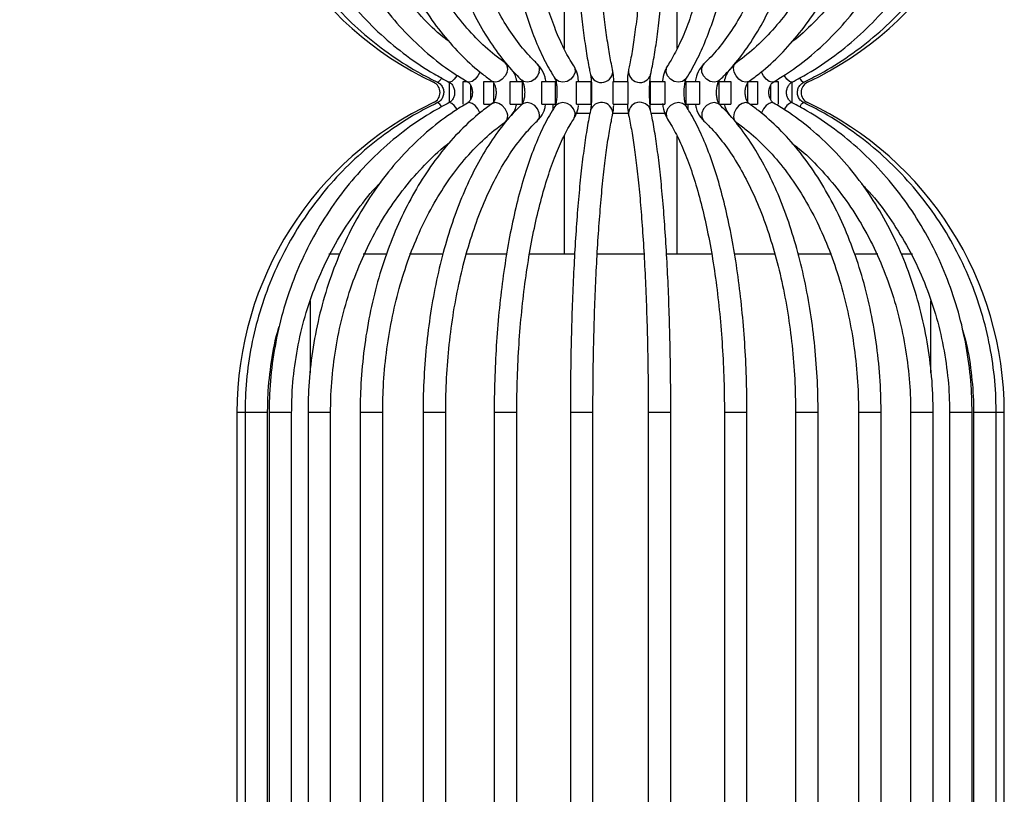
# Model space of a CAD drawing. Header units: millimetres. Extents: x 80 to 143, y 114 to 230.
# Tile 5 of 11: x 109.42 to 113.78, y 130.34 to 133.77. Entities that reach past the tile are written whole.
import ezdxf

# ---------------------------------------------------------------- set-up
doc = ezdxf.new("R2010")
doc.units = ezdxf.units.MM
doc.styles.add('SLDTEXTSTYLE0', font='TXT', dxfattribs={"width": 0.75})
doc.dimstyles.new('SLDDIMSTYLE0', dxfattribs={"dimtxt": 3.5, "dimasz": 3.302, "dimexe": 0, "dimexo": 0.0625, "dimgap": 0.875, "dimtad": 1, "dimlfac": 20, "dimrnd": 1e-09, "dimzin": 12, "dimdsep": 46, "dimtxsty": 'SLDTEXTSTYLE0', "dimsah": 1, "dimcen": 0.09, "dimadec": 0, "dimazin": 3, "dimtfac": 1, "dimtofl": 0, "dimtmove": 0, "dimatfit": 3, "dimfxl": 0, "dimfrac": 2, "dimtolj": 1, "dimtzin": 12, "dimarcsym": 0})
doc.dimstyles.new('SLDDIMSTYLE1', dxfattribs={"dimtxt": 3.5, "dimasz": 3.302, "dimexe": 0, "dimexo": 0.0625, "dimgap": 0.875, "dimtad": 1, "dimlfac": 20, "dimrnd": 1e-09, "dimzin": 12, "dimdsep": 46, "dimtxsty": 'SLDTEXTSTYLE0', "dimsah": 1, "dimcen": 0.09, "dimadec": 0, "dimazin": 3, "dimtfac": 1, "dimtmove": 0, "dimatfit": 0, "dimfxl": 0, "dimfrac": 2, "dimtolj": 1, "dimtzin": 12, "dimarcsym": 0})

# ---------------------------------------------------------------- blocks, each defined once
blk = doc.blocks.new('_D')
at = {"color": 7, "linetype": 'Continuous', "lineweight": 0}
for p, q in [((109.7068, 212.2341), (93.2519, 212.2341)), ((94.2519, 212.2341), (94.2519, 127.2341)), ((109.4175, 127.2341), (93.2519, 127.2341))]:
    blk.add_line(p, q, dxfattribs=at)
at = {"color": 7, "linetype": 'Continuous', "lineweight": 18}
for points in [[(94.2519, 212.2341), (93.7439, 208.9321), (94.7599, 208.9321)], [(94.2519, 127.2341), (94.7599, 130.5361), (93.7439, 130.5361)]]:
    blk.add_solid(points, dxfattribs=at)
at = {"color": 7, "linetype": 'Continuous', "lineweight": 18, "insert": (89.7402, 162.8031), "char_height": 3.5, "attachment_point": 1, "rotation": 90, "style": 'SLDTEXTSTYLE0'}
blk.add_mtext('1700,00', dxfattribs=at)
blk = doc.blocks.new('_D_3')
at = {"color": 7, "linetype": 'Continuous', "lineweight": 0}
for p, q in [((103.3387, 147.4762), (103.3387, 153.8262)), ((110.2468, 147.4762), (102.3387, 147.4762)), ((103.3387, 147.4762), (103.3387, 127.2341)), ((109.4175, 127.2341), (102.3387, 127.2341)), ((103.3387, 127.2341), (103.3387, 120.8841))]:
    blk.add_line(p, q, dxfattribs=at)
at = {"color": 7, "linetype": 'Continuous', "lineweight": 18}
for points in [[(103.3387, 147.4762), (103.8467, 150.7782), (102.8307, 150.7782)], [(103.3387, 127.2341), (102.8307, 123.9321), (103.8467, 123.9321)]]:
    blk.add_solid(points, dxfattribs=at)
at = {"color": 7, "linetype": 'Continuous', "lineweight": 18, "insert": (98.827, 131.2042), "char_height": 3.5, "attachment_point": 1, "rotation": 90, "style": 'SLDTEXTSTYLE0'}
blk.add_mtext('404,84', dxfattribs=at)

msp = doc.modelspace()

# ---------------------------------------------------------------- linework, layer by layer
at = {"color": 7, "linetype": 'Continuous', "lineweight": 25}
for p, q in [((111.83177, 147.10626), (111.83177, 133.6437)), ((112.33177, 133.64346), (112.33177, 147.10626)), ((111.32343, 133.40465), (111.32343, 133.49403)), ((111.38414, 133.3974), (111.38414, 133.4974)), ((111.38414, 133.4974), (111.40231, 133.4974)), ((111.40342, 133.49669), (111.40295, 133.49697)), ((111.47534, 133.3974), (111.47534, 133.4974)), ((111.47534, 133.4974), (111.51873, 133.4974)), ((111.51873, 133.49188), (111.51873, 133.4068)), ((111.59305, 133.3974), (111.59305, 133.4974)), ((111.59305, 133.4974), (111.64551, 133.4974)), ((111.64551, 133.4974), (111.64551, 133.3974)), ((111.73211, 133.3974), (111.73211, 133.4974)), ((111.73211, 133.4974), (111.79136, 133.4974)), ((111.79136, 133.4974), (111.79136, 133.3974)), ((111.79866, 133.4974), (111.79136, 133.4974)), ((111.88646, 133.3974), (111.88646, 133.4974)), ((111.88646, 133.4974), (111.94989, 133.4974)), ((111.94989, 133.4974), (111.94989, 133.3974)), ((111.95188, 133.4974), (111.94989, 133.4974)), ((112.04934, 133.3974), (112.04934, 133.4974)), ((112.04934, 133.4974), (112.11419, 133.4974)), ((112.11419, 133.4974), (112.11419, 133.3974)), ((112.21364, 133.4974), (112.21167, 133.4974)), ((112.21364, 133.3974), (112.21364, 133.4974)), ((112.21364, 133.4974), (112.27708, 133.4974)), ((112.27708, 133.4974), (112.27708, 133.3974)), ((112.37218, 133.4974), (112.36487, 133.4974)), ((112.37218, 133.3974), (112.37218, 133.4974)), ((112.37218, 133.4974), (112.43142, 133.4974)), ((112.43142, 133.4974), (112.43142, 133.3974)), ((112.51803, 133.3974), (112.51803, 133.4974)), ((112.51803, 133.4974), (112.57049, 133.4974)), ((112.57049, 133.4974), (112.57049, 133.3974)), ((112.6448, 133.4974), (112.68819, 133.4974)), ((112.6448, 133.40698), (112.6448, 133.49205)), ((112.68819, 133.4974), (112.68819, 133.3974)), ((112.76184, 133.4974), (112.7794, 133.4974)), ((112.7794, 133.4974), (112.7794, 133.3974)), ((112.84011, 133.49421), (112.84011, 133.40483)), ((111.41656, 133.48267), (111.41656, 133.4168)), ((112.74697, 133.41618), (112.74697, 133.48206)), ((112.7606, 133.40188), (112.76012, 133.40217)), ((111.47534, 133.3974), (111.50917, 133.3974)), ((111.59305, 133.3974), (111.64551, 133.3974)), ((111.73211, 133.3974), (111.79136, 133.3974)), ((111.78177, 133.39724), (111.78177, 133.37218)), ((111.88404, 133.35724), (111.94322, 133.35724)), ((111.88646, 133.3974), (111.94989, 133.3974)), ((111.89556, 133.39724), (111.94895, 133.39724)), ((111.95165, 133.3974), (111.94989, 133.3974)), ((112.04618, 133.34812), (112.0471, 133.35897)), ((112.04715, 133.35724), (112.08177, 133.35724)), ((112.04934, 133.3974), (112.11419, 133.3974)), ((112.05156, 133.39724), (112.08177, 133.39724)), ((112.08177, 133.39724), (112.11262, 133.39724)), ((112.08177, 133.35724), (112.11696, 133.35724)), ((112.21192, 133.3974), (112.21364, 133.3974)), ((112.21338, 133.39724), (112.27112, 133.39724)), ((112.21364, 133.3974), (112.27708, 133.3974)), ((112.21961, 133.35724), (112.2807, 133.35724)), ((112.37218, 133.3974), (112.43142, 133.3974)), ((112.37504, 133.39724), (112.38177, 133.39724)), ((112.38177, 133.37251), (112.38177, 133.39724)), ((112.51803, 133.3974), (112.57049, 133.3974)), ((112.65441, 133.3974), (112.68819, 133.3974)), ((111.83177, 133.2554), (111.83177, 132.73411)), ((112.33177, 132.73411), (112.33177, 133.25516)), ((110.78867, 132.73411), (110.83359, 132.73411)), ((110.94152, 132.73411), (111.04479, 132.73411)), ((111.14669, 132.73411), (111.29374, 132.73411)), ((111.39511, 132.73411), (111.57586, 132.73411)), ((111.67615, 132.73411), (111.87778, 132.73411)), ((111.97784, 132.73411), (112.08177, 132.73411)), ((112.08177, 132.73411), (112.18594, 132.73411)), ((112.28634, 132.73411), (112.48722, 132.73411)), ((112.58899, 132.73411), (112.76795, 132.73411)), ((112.87194, 132.73411), (113.0162, 132.73411)), ((113.12191, 132.73411), (113.22147, 132.73411)), ((113.32478, 132.73411), (113.37534, 132.73411)), ((110.70677, 132.52619), (110.70677, 132.20683)), ((113.45677, 132.20633), (113.45677, 132.52552)), ((110.38177, 132.03032), (110.38177, 127.23411)), ((110.41764, 132.03032), (110.38177, 132.03032)), ((110.41782, 132.03032), (110.41782, 127.23411)), ((110.47822, 132.03032), (110.41782, 132.03032)), ((110.51782, 132.03032), (110.47822, 132.03032)), ((110.51782, 127.33411), (110.51782, 132.03032)), ((110.52442, 132.03032), (110.52442, 127.23411)), ((110.59476, 132.03032), (110.52442, 132.03032)), ((110.62442, 132.03032), (110.59476, 132.03032)), ((110.62442, 127.33411), (110.62442, 132.03032)), ((110.69689, 132.03032), (110.69689, 127.23411)), ((110.77628, 132.03032), (110.69689, 132.03032)), ((110.79689, 132.03032), (110.77628, 132.03032)), ((110.79689, 127.33411), (110.79689, 132.03032)), ((110.9277, 132.03032), (110.9277, 127.23411)), ((111.01486, 132.03032), (110.9277, 132.03032)), ((111.0277, 132.03032), (111.01486, 132.03032)), ((111.0277, 127.33411), (111.0277, 132.03032)), ((111.20677, 132.03032), (111.20677, 127.23411)), ((111.30007, 132.03032), (111.20677, 132.03032)), ((111.30677, 132.03032), (111.30007, 132.03032)), ((111.30677, 127.33411), (111.30677, 132.03032)), ((111.52189, 132.03032), (111.52189, 127.23411)), ((111.62189, 132.03032), (111.52189, 132.03032)), ((111.62189, 127.33411), (111.62189, 132.03032)), ((111.8593, 132.03032), (111.8593, 127.33411)), ((111.9593, 132.03032), (111.8593, 132.03032)), ((111.9593, 127.33411), (111.9593, 132.03032)), ((112.20424, 132.03032), (112.20424, 127.33411)), ((112.30424, 132.03032), (112.20424, 132.03032)), ((112.30424, 127.33411), (112.30424, 132.03032)), ((112.54165, 132.03032), (112.54165, 127.33411)), ((112.64165, 132.03032), (112.54165, 132.03032)), ((112.64165, 132.03032), (112.64153, 132.0438)), ((112.64165, 127.23411), (112.64165, 132.03032)), ((112.85677, 132.03032), (112.85677, 127.33411)), ((112.95677, 132.03032), (112.85677, 132.03032)), ((112.95677, 127.23411), (112.95677, 132.03032)), ((113.13583, 132.03032), (113.13583, 127.33411)), ((113.23583, 132.03032), (113.13583, 132.03032)), ((113.23583, 127.23411), (113.23583, 132.03032)), ((113.36665, 132.03032), (113.36665, 127.33411)), ((113.46665, 132.03032), (113.36665, 132.03032)), ((113.46665, 127.23411), (113.46665, 132.03032)), ((113.53912, 132.03032), (113.53912, 127.33411)), ((113.63912, 132.03032), (113.53912, 132.03032)), ((113.63912, 127.23411), (113.63912, 132.03032)), ((113.64571, 132.03032), (113.64571, 127.33411)), ((113.74571, 132.03032), (113.64571, 132.03032)), ((113.74571, 127.23411), (113.74571, 132.03032)), ((113.78177, 132.03032), (113.7458, 132.03032)), ((113.78177, 127.23411), (113.78177, 132.03032))]:
    msp.add_line(p, q, dxfattribs=at)
at = {"color": 7, "linetype": 'Continuous', "lineweight": 25, "flags": 128}
for points in [[(112.51976, 133.50351), (112.51187, 133.4981), (112.49611, 133.49466), (112.47873, 133.4981), (112.46237, 133.5079), (112.44953, 133.52258), (112.44215, 133.53989), (112.44137, 133.55719), (112.4473, 133.57187), (112.45107, 133.57619)], [(112.65078, 133.499), (112.6494, 133.4981), (112.63627, 133.49466), (112.62096, 133.4981), (112.60581, 133.5079), (112.59313, 133.52258), (112.58485, 133.53989), (112.58222, 133.55719), (112.58564, 133.57187), (112.59317, 133.58073)], [(111.45798, 133.53989), (111.44915, 133.52258), (111.43718, 133.5079), (111.42391, 133.4981), (111.41135, 133.49466), (111.40342, 133.49669)], [(111.57869, 133.53989), (111.5704, 133.52258), (111.55772, 133.5079), (111.54258, 133.4981), (111.52727, 133.49466), (111.51414, 133.4981), (111.51275, 133.49901)], [(111.72139, 133.53989), (111.71401, 133.52258), (111.70117, 133.5079), (111.68481, 133.4981), (111.66743, 133.49466), (111.65167, 133.4981), (111.64379, 133.5035)], [(111.87983, 133.53989), (111.87369, 133.52258), (111.86125, 133.5079), (111.84439, 133.4981), (111.82569, 133.49466), (111.80799, 133.4981), (111.794, 133.5079), (111.79048, 133.51245)], [(111.8741, 133.56728), (111.87873, 133.55719), (111.87983, 133.53989)], [(112.37307, 133.51246), (112.36954, 133.5079), (112.35554, 133.4981), (112.33785, 133.49466), (112.31915, 133.4981), (112.30229, 133.5079), (112.28985, 133.52258), (112.28371, 133.53989), (112.28481, 133.55719), (112.28941, 133.56724)], [(112.76012, 133.49669), (112.75219, 133.49466), (112.73963, 133.4981), (112.72636, 133.5079), (112.71439, 133.52258), (112.70555, 133.53989), (112.7052, 133.54084)], [(111.3572, 133.52535), (111.35554, 133.52258), (111.34481, 133.5079), (111.33399, 133.4981), (111.32473, 133.49466), (111.32128, 133.49545)], [(112.84226, 133.49545), (112.83881, 133.49466), (112.82954, 133.4981), (112.81873, 133.5079), (112.808, 133.52258), (112.80625, 133.52549)], [(111.35727, 133.37338), (111.35554, 133.37628), (111.34481, 133.39095), (111.33399, 133.40076), (111.32473, 133.4042), (111.32128, 133.40341)], [(111.45798, 133.35897), (111.44915, 133.37628), (111.43718, 133.39095), (111.42391, 133.40076), (111.41135, 133.4042), (111.40342, 133.40217)], [(111.57869, 133.35897), (111.5704, 133.37628), (111.55772, 133.39095), (111.54258, 133.40076), (111.52727, 133.4042), (111.51414, 133.40076), (111.51275, 133.39985)], [(111.72139, 133.35897), (111.71401, 133.37628), (111.70117, 133.39095), (111.68481, 133.40076), (111.66743, 133.4042), (111.65167, 133.40076), (111.64379, 133.39535)], [(111.87983, 133.35897), (111.87369, 133.37628), (111.86125, 133.39095), (111.84439, 133.40076), (111.82569, 133.4042), (111.80799, 133.40076), (111.794, 133.39095), (111.79048, 133.38641)], [(112.37306, 133.3864), (112.36954, 133.39095), (112.35554, 133.40076), (112.33785, 133.4042), (112.31915, 133.40076), (112.30229, 133.39095), (112.28985, 133.37628), (112.28371, 133.35897), (112.28481, 133.34166), (112.28942, 133.3316)], [(112.51976, 133.39534), (112.51187, 133.40076), (112.49611, 133.4042), (112.47873, 133.40076), (112.46237, 133.39095), (112.44953, 133.37628), (112.44215, 133.35897), (112.44137, 133.34166), (112.4473, 133.32699), (112.45109, 133.32265)], [(112.65078, 133.39986), (112.6494, 133.40076), (112.63627, 133.4042), (112.62096, 133.40076), (112.60581, 133.39095), (112.59313, 133.37628), (112.58485, 133.35897), (112.58222, 133.34166), (112.58564, 133.32699), (112.59318, 133.31811)], [(112.76012, 133.40217), (112.75219, 133.4042), (112.73963, 133.40076), (112.72636, 133.39095), (112.71439, 133.37628), (112.70555, 133.35897), (112.70501, 133.35751)], [(112.84226, 133.40341), (112.83881, 133.4042), (112.82954, 133.40076), (112.81873, 133.39095), (112.808, 133.37628), (112.80633, 133.37349)], [(111.87412, 133.3316), (111.87873, 133.34166), (111.87983, 133.35897)]]:
    msp.add_lwpolyline(points, dxfattribs=at)
at = {"color": 7, "linetype": 'Continuous', "lineweight": 25}
for centre, radius, start, end in [((111.90058, 134.86854), 1.51881, 180, 244.76585), ((112.26295, 134.86854), 1.51881, 295.23415, 0), ((111.54648, 133.5546), 0.03541, 335.44778, 47.53313), ((111.68646, 133.55055), 0.03652, 343.0225, 44.70458), ((111.99658, 133.54347), 0.05013, 196.73433, 8.36987), ((112.16695, 133.54349), 0.05012, 171.69837, 343.66261), ((111.23177, 133.44943), 0.05, 295.23415, 64.76585), ((111.25916, 133.52348), 0.03075, 291.33723, 340.46697), ((112.90444, 133.52359), 0.03087, 199.4237, 248.63895), ((112.93177, 133.44943), 0.05, 115.23415, 180), ((112.93177, 133.44943), 0.05, 180, 244.76585), ((111.90058, 132.03032), 1.51881, 115.23415, 180), ((111.25915, 133.37536), 0.03077, 19.51368, 68.65808), ((111.99673, 133.35441), 0.05057, 5.17727, 162.2566), ((112.16697, 133.35535), 0.05014, 16.7569, 188.31618), ((112.90443, 133.37529), 0.03085, 111.35655, 160.55766), ((112.26295, 132.03032), 1.51881, 0, 64.76585), ((111.54648, 133.34426), 0.03541, 312.49261, 24.54954), ((111.68646, 133.34831), 0.03652, 315.33418, 16.97562)]:
    msp.add_arc(centre, radius, start, end, dxfattribs=at)
for points, knots in [([(110.41782, 134.86854), (110.41827, 134.84097), (110.41954, 134.76177), (110.43357, 134.63141), (110.4647, 134.47956), (110.51103, 134.33173), (110.5718, 134.18949), (110.64646, 134.05431), (110.7342, 133.9276), (110.83413, 133.8107), (110.94517, 133.70476), (111.06628, 133.61113), (111.17595, 133.5423), (111.24583, 133.50717), (111.27034, 133.49484)], [0, 0, 0, 0, 0.0482116, 0.1385058, 0.2288282, 0.3191491, 0.4094667, 0.4997794, 0.5900857, 0.6803842, 0.7706739, 0.860954, 0.951224, 1, 1, 1, 1]), ([(110.52442, 134.86854), (110.52483, 134.84103), (110.52602, 134.76185), (110.53915, 134.63147), (110.5683, 134.47949), (110.61171, 134.33154), (110.66868, 134.18917), (110.73866, 134.05387), (110.82093, 133.92706), (110.91463, 133.81008), (111.01876, 133.70409), (111.13232, 133.61045), (111.23441, 133.54214), (111.2991, 133.50737), (111.32128, 133.49545)], [0, 0, 0, 0, 0.0481795, 0.1386723, 0.2291956, 0.3197172, 0.4102328, 0.5007372, 0.5912247, 0.6816888, 0.7721231, 0.8625209, 0.952877, 1, 1, 1, 1]), ([(110.69689, 134.86854), (110.69725, 134.84112), (110.69831, 134.76202), (110.70995, 134.63168), (110.73586, 134.47961), (110.77446, 134.33155), (110.82515, 134.18904), (110.88745, 134.05359), (110.96074, 133.92661), (111.04426, 133.80946), (111.13713, 133.70332), (111.23846, 133.60956), (111.32842, 133.5421), (111.38489, 133.50791), (111.40343, 133.49668)], [0, 0, 0, 0, 0.0481346, 0.1388958, 0.2296943, 0.3205016, 0.4113152, 0.50213, 0.5929369, 0.6837221, 0.7744665, 0.8651462, 0.9557343, 1, 1, 1, 1]), ([(111.32267, 133.67477), (111.31371, 133.68139), (111.27036, 133.71337), (111.19938, 133.78397), (111.1114, 133.88577), (111.03308, 133.99952), (110.96464, 134.12262), (110.907, 134.25407), (110.86079, 134.39232), (110.82648, 134.53588), (110.80499, 134.68054), (110.79748, 134.79206), (110.797, 134.8539), (110.79689, 134.86854)], [0, 0, 0, 0, 0.02753235, 0.1330892, 0.23850278, 0.34380647, 0.44903156, 0.55420363, 0.6593415, 0.76445764, 0.86955926, 0.96913514, 1, 1, 1, 1]), ([(110.9277, 134.86854), (110.928, 134.84125), (110.92887, 134.76231), (110.9385, 134.63217), (110.95999, 134.4802), (110.99201, 134.33219), (111.03409, 134.18969), (111.08587, 134.05418), (111.14686, 133.92705), (111.21648, 133.80966), (111.29404, 133.70321), (111.37883, 133.60911), (111.45284, 133.54271), (111.49871, 133.50925), (111.51274, 133.49901)], [0, 0, 0, 0, 0.0480906, 0.1391218, 0.2301981, 0.3213022, 0.4124439, 0.5036305, 0.5948638, 0.686137, 0.7774248, 0.8686744, 0.9598126, 1, 1, 1, 1]), ([(111.57033, 133.58076), (111.55518, 133.59189), (111.51073, 133.62454), (111.44025, 133.68935), (111.36161, 133.77902), (111.28956, 133.88095), (111.22487, 133.99377), (111.16829, 134.11634), (111.12046, 134.2473), (111.08197, 134.38522), (111.05323, 134.52856), (111.03471, 134.67572), (111.0282, 134.78974), (111.02779, 134.85407), (111.0277, 134.86854)], [0, 0, 0, 0, 0.0479943, 0.1408889, 0.2335956, 0.326118, 0.4185501, 0.5109532, 0.6033532, 0.6957717, 0.7882158, 0.8806836, 0.9731678, 1, 1, 1, 1]), ([(111.20677, 134.86854), (111.20699, 134.8414), (111.20764, 134.76275), (111.21482, 134.63304), (111.23087, 134.48147), (111.2548, 134.33384), (111.28627, 134.19167), (111.32503, 134.05641), (111.37074, 133.92941), (111.42304, 133.81198), (111.4815, 133.70528), (111.54574, 133.61065), (111.60079, 133.54532), (111.63447, 133.51257), (111.64379, 133.5035)], [0, 0, 0, 0, 0.0480672, 0.1393248, 0.23063253, 0.32198523, 0.41340799, 0.50492742, 0.596571, 0.68836467, 0.78032644, 0.87245208, 0.96468696, 1, 1, 1, 1]), ([(111.71238, 133.57627), (111.70122, 133.58724), (111.66873, 133.61918), (111.61687, 133.68287), (111.55879, 133.77112), (111.50526, 133.8718), (111.45695, 133.9836), (111.41448, 134.10539), (111.3784, 134.23582), (111.34918, 134.37344), (111.32718, 134.5167), (111.31279, 134.66396), (111.30728, 134.78196), (111.30688, 134.85025), (111.30677, 134.86854)], [0, 0, 0, 0, 0.0479197, 0.1395527, 0.2310812, 0.3225852, 0.4141737, 0.5058998, 0.5977684, 0.6897637, 0.7818614, 0.8740352, 0.9662591, 1, 1, 1, 1]), ([(111.52189, 134.86854), (111.52203, 134.84158), (111.52242, 134.76335), (111.52685, 134.63431), (111.53673, 134.48349), (111.55146, 134.33663), (111.57083, 134.19525), (111.59469, 134.06078), (111.62284, 133.93454), (111.65507, 133.81779), (111.69117, 133.71157), (111.73103, 133.61704), (111.76475, 133.55281), (111.78528, 133.52061), (111.79046, 133.51247)], [0, 0, 0, 0, 0.0480885, 0.1395339, 0.2310271, 0.3225642, 0.4141745, 0.5058935, 0.5977675, 0.6898581, 0.7822503, 0.8750595, 0.9684332, 1, 1, 1, 1]), ([(111.87409, 133.5673), (111.86724, 133.5782), (111.84763, 133.60938), (111.81603, 133.67194), (111.78051, 133.75857), (111.74743, 133.85811), (111.71735, 133.96922), (111.69076, 134.09067), (111.66806, 134.22103), (111.64958, 134.35878), (111.63554, 134.50234), (111.62622, 134.65006), (111.62231, 134.77285), (111.62199, 134.84581), (111.62189, 134.86854)], [0, 0, 0, 0, 0.04792, 0.137079, 0.2267903, 0.3171466, 0.4080156, 0.499267, 0.590796, 0.6825239, 0.7743919, 0.8663555, 0.9583797, 1, 1, 1, 1]), ([(111.8593, 134.86854), (111.85934, 134.84176), (111.85948, 134.76405), (111.86096, 134.63586), (111.86428, 134.48609), (111.86923, 134.34034), (111.87573, 134.20017), (111.88372, 134.06705), (111.89313, 133.94236), (111.90387, 133.82738), (111.91584, 133.72319), (111.92899, 133.63094), (111.94009, 133.56839), (111.94683, 133.53711), (111.94856, 133.52906)], [0, 0, 0, 0, 0.0481689, 0.1398083, 0.2314847, 0.3231795, 0.4149059, 0.506681, 0.5985288, 0.6904852, 0.782608, 0.8749964, 0.9678346, 1, 1, 1, 1]), ([(112.04619, 133.55071), (112.04378, 133.56203), (112.03692, 133.59431), (112.02592, 133.65868), (112.01362, 133.74733), (112.0022, 133.84893), (111.99185, 133.96202), (111.98274, 134.08527), (111.97498, 134.21723), (111.96868, 134.35639), (111.96391, 134.50121), (111.96075, 134.65007), (111.95944, 134.77323), (111.95933, 134.84617), (111.9593, 134.86854)], [0, 0, 0, 0, 0.0480801, 0.1371396, 0.2271406, 0.3179098, 0.4091101, 0.5005672, 0.5921844, 0.6839048, 0.7756927, 0.8675245, 0.9593833, 1, 1, 1, 1]), ([(112.20424, 134.86854), (112.20419, 134.84195), (112.20406, 134.76479), (112.20259, 134.63753), (112.19929, 134.4889), (112.19439, 134.3444), (112.18795, 134.20564), (112.18006, 134.07415), (112.17081, 133.9514), (112.16031, 133.8388), (112.1487, 133.73759), (112.13616, 133.64923), (112.12553, 133.58884), (112.11917, 133.55921), (112.11735, 133.55071)], [0, 0, 0, 0, 0.0482779, 0.1401236, 0.2319887, 0.3238314, 0.4156375, 0.5073883, 0.5990571, 0.6906035, 0.7819624, 0.8730228, 0.9635818, 1, 1, 1, 1]), ([(112.21498, 133.52906), (112.21757, 133.54128), (112.22524, 133.57733), (112.23711, 133.64738), (112.25018, 133.74298), (112.26198, 133.85012), (112.27248, 133.96762), (112.28162, 134.09446), (112.28931, 134.22936), (112.29549, 134.37095), (112.3001, 134.51777), (112.30308, 134.66826), (112.30415, 134.78586), (112.30422, 134.85268), (112.30424, 134.86854)], [0, 0, 0, 0, 0.0483756, 0.1426578, 0.2358999, 0.3284772, 0.4206941, 0.5126989, 0.6045718, 0.6963596, 0.7880923, 0.8797898, 0.9714669, 1, 1, 1, 1]), ([(112.54165, 134.86854), (112.54151, 134.84214), (112.54112, 134.7655), (112.53679, 134.6391), (112.52711, 134.49152), (112.51272, 134.34814), (112.49386, 134.21061), (112.47077, 134.08052), (112.44376, 133.95934), (112.41322, 133.84853), (112.37962, 133.74936), (112.34354, 133.66326), (112.31301, 133.60446), (112.29479, 133.57573), (112.28945, 133.5673)], [0, 0, 0, 0, 0.0483541, 0.1403851, 0.2324201, 0.3244016, 0.4162981, 0.5080713, 0.5996714, 0.6910321, 0.7820643, 0.8726494, 0.9626416, 1, 1, 1, 1]), ([(112.37307, 133.51247), (112.38102, 133.52511), (112.40434, 133.56222), (112.44034, 133.63403), (112.47979, 133.73156), (112.51535, 133.84068), (112.5469, 133.96005), (112.57425, 134.08855), (112.59723, 134.22492), (112.61564, 134.36781), (112.62936, 134.5158), (112.63822, 134.66738), (112.64139, 134.78562), (112.6416, 134.85272), (112.64165, 134.86854)], [0, 0, 0, 0, 0.04856, 0.1425474, 0.2360309, 0.3289441, 0.4214046, 0.513534, 0.605427, 0.6971535, 0.7887649, 0.8803002, 0.9717907, 1, 1, 1, 1]), ([(112.85677, 134.86854), (112.85655, 134.84231), (112.85593, 134.76609), (112.84895, 134.64037), (112.83335, 134.49356), (112.81015, 134.35096), (112.77977, 134.21424), (112.74257, 134.08494), (112.69905, 133.96454), (112.6498, 133.85442), (112.5955, 133.75575), (112.53691, 133.66978), (112.48803, 133.61209), (112.45896, 133.58385), (112.45116, 133.57627)], [0, 0, 0, 0, 0.0483753, 0.1405937, 0.2328137, 0.3249785, 0.4170612, 0.5090337, 0.6008669, 0.6925344, 0.7840195, 0.875331, 0.9665343, 1, 1, 1, 1]), ([(112.51975, 133.5035), (112.53254, 133.51607), (112.56943, 133.55234), (112.62692, 133.62296), (112.69018, 133.71885), (112.74778, 133.82693), (112.79926, 133.94575), (112.8441, 134.07404), (112.88194, 134.21044), (112.91242, 134.35355), (112.93532, 134.50189), (112.95032, 134.65395), (112.9562, 134.77685), (112.95664, 134.84846), (112.95677, 134.86854)], [0, 0, 0, 0, 0.0485552, 0.140084, 0.2318598, 0.3237645, 0.4156008, 0.507319, 0.5989137, 0.6903993, 0.7817979, 0.8731335, 0.9644301, 1, 1, 1, 1]), ([(113.13583, 134.86854), (113.13555, 134.84247), (113.13471, 134.76654), (113.12539, 134.64126), (113.10453, 134.49486), (113.07348, 134.35266), (113.0328, 134.21627), (112.98293, 134.08723), (112.9245, 133.96696), (112.85821, 133.85679), (112.78488, 133.75788), (112.70534, 133.67144), (112.64029, 133.61479), (112.60215, 133.58722), (112.59321, 133.58076)], [0, 0, 0, 0, 0.0483542, 0.1408076, 0.2332709, 0.3257004, 0.4180857, 0.5104199, 0.6027028, 0.694945, 0.7871703, 0.8794147, 0.971752, 1, 1, 1, 1]), ([(112.6508, 133.49901), (112.6677, 133.51142), (112.71617, 133.54703), (112.79209, 133.61661), (112.87587, 133.71119), (112.95254, 133.81808), (113.02137, 133.93592), (113.08163, 134.0635), (113.13271, 134.19945), (113.17408, 134.34231), (113.20538, 134.49062), (113.22615, 134.6428), (113.23488, 134.76947), (113.23561, 134.84483), (113.23583, 134.86854)], [0, 0, 0, 0, 0.0484668, 0.1389889, 0.2297101, 0.3206402, 0.4116928, 0.5028025, 0.5939206, 0.6850246, 0.7761083, 0.8671735, 0.9582268, 1, 1, 1, 1]), ([(112.76011, 133.49668), (112.78035, 133.50898), (112.83837, 133.54423), (112.92944, 133.61323), (113.0301, 133.70716), (113.12236, 133.8134), (113.20535, 133.93061), (113.27816, 134.05763), (113.34004, 134.19312), (113.39032, 134.33565), (113.42856, 134.48375), (113.45412, 134.63585), (113.46533, 134.76481), (113.46632, 134.84252), (113.46665, 134.86854)], [0, 0, 0, 0, 0.0483684, 0.1386226, 0.2289775, 0.3194463, 0.4100087, 0.5006427, 0.5913282, 0.6820489, 0.7727928, 0.8635523, 0.954323, 1, 1, 1, 1]), ([(113.36665, 134.86854), (113.3663, 134.84259), (113.36529, 134.76684), (113.35402, 134.64177), (113.32874, 134.49547), (113.29109, 134.35333), (113.2417, 134.21697), (113.18111, 134.08784), (113.10997, 133.96751), (113.02932, 133.85679), (112.93917, 133.75883), (112.87416, 133.69643), (112.83786, 133.67087), (112.83622, 133.66971)], [0, 0, 0, 0, 0.0544254, 0.158902, 0.2634029, 0.3678929, 0.4723738, 0.5768509, 0.6813341, 0.7858398, 0.8903916, 0.9950211, 1, 1, 1, 1]), ([(112.84226, 133.49545), (112.86498, 133.50767), (112.93014, 133.54273), (113.03254, 133.61144), (113.14584, 133.70508), (113.24972, 133.81102), (113.34322, 133.92792), (113.42532, 134.05465), (113.49517, 134.18985), (113.55203, 134.33214), (113.59536, 134.48002), (113.62446, 134.63197), (113.63753, 134.76217), (113.63871, 134.84119), (113.63912, 134.86854)], [0, 0, 0, 0, 0.0482894, 0.1384994, 0.2287599, 0.3190628, 0.4094068, 0.4997888, 0.5902044, 0.6806488, 0.771117, 0.8616044, 0.9521067, 1, 1, 1, 1]), ([(112.8932, 133.49484), (112.91744, 133.50703), (112.98703, 133.54199), (113.09645, 133.61057), (113.21756, 133.70407), (113.32864, 133.80989), (113.42862, 133.92668), (113.51643, 134.05327), (113.59118, 134.18834), (113.65205, 134.3305), (113.6985, 134.47826), (113.72976, 134.63008), (113.74396, 134.76087), (113.74526, 134.84052), (113.74571, 134.86854)], [0, 0, 0, 0, 0.0482399, 0.1384556, 0.2287034, 0.3189602, 0.4092266, 0.4995028, 0.5897886, 0.6800834, 0.7703862, 0.8606961, 0.9510115, 1, 1, 1, 1]), ([(111.75073, 133.4974), (111.74961, 133.5042), (111.74574, 133.52751), (111.73237, 133.55436), (111.71747, 133.57069), (111.71238, 133.57627)], [0, 0, 0, 0, 0.2130964, 0.7313083, 1, 1, 1, 1]), ([(112.45116, 133.57627), (112.44557, 133.57008), (112.43155, 133.55454), (112.41833, 133.52781), (112.41428, 133.50551), (112.4128, 133.4974)], [0, 0, 0, 0, 0.2962177, 0.7439236, 1, 1, 1, 1]), ([(111.62259, 133.4974), (111.62176, 133.50228), (111.61833, 133.52249), (111.6074, 133.53865), (111.59911, 133.55092)], [0, 0, 0, 0, 0.2413052, 1, 1, 1, 1]), ([(111.89645, 133.49481), (111.89511, 133.50472), (111.89166, 133.53034), (111.88324, 133.55259), (111.87521, 133.56551), (111.87409, 133.5673)], [0, 0, 0, 0, 0.35226987, 0.91011109, 1, 1, 1, 1]), ([(112.05191, 133.4974), (112.05162, 133.50395), (112.05063, 133.52579), (112.04802, 133.54045), (112.04619, 133.55071)], [0, 0, 0, 0, 0.3000524, 1, 1, 1, 1]), ([(112.11735, 133.55071), (112.11647, 133.546), (112.11399, 133.53267), (112.11209, 133.51494), (112.11158, 133.4995), (112.11151, 133.4974)], [0, 0, 0, 0, 0.321077, 0.90782571, 1, 1, 1, 1]), ([(112.28945, 133.5673), (112.28601, 133.56111), (112.27658, 133.54411), (112.26945, 133.52009), (112.26759, 133.49982), (112.26713, 133.49488)], [0, 0, 0, 0, 0.3022466, 0.8300132, 1, 1, 1, 1]), ([(112.56612, 133.55204), (112.56024, 133.54422), (112.54833, 133.52838), (112.54337, 133.50781), (112.54087, 133.4974)], [0, 0, 0, 0, 0.4938894, 1, 1, 1, 1]), ([(111.27034, 133.49484), (111.27318, 133.49325), (111.28132, 133.48869), (111.29194, 133.47643), (111.29856, 133.45838), (111.29829, 133.43931), (111.29158, 133.42206), (111.28129, 133.41019), (111.27331, 133.40569), (111.27034, 133.40402)], [0, 0, 0, 0, 0.0908119, 0.2599164, 0.4259549, 0.5863795, 0.7447746, 0.9050808, 1, 1, 1, 1]), ([(111.32128, 133.49545), (111.32368, 133.49401), (111.33005, 133.49021), (111.33896, 133.47984), (111.34566, 133.46408), (111.34743, 133.44637), (111.34386, 133.42898), (111.33575, 133.41444), (111.32736, 133.40677), (111.32234, 133.40399), (111.32128, 133.40341)], [0, 0, 0, 0, 0.090947, 0.2406981, 0.3794946, 0.5254716, 0.6678956, 0.8107718, 0.9599495, 1, 1, 1, 1]), ([(111.40343, 133.49668), (111.40516, 133.49553), (111.4094, 133.49269), (111.41675, 133.48365), (111.42298, 133.46915), (111.4257, 133.45188), (111.42409, 133.43403), (111.4186, 133.41848), (111.41072, 133.40725), (111.40581, 133.40383), (111.40343, 133.40218)], [0, 0, 0, 0, 0.0914095, 0.2245094, 0.3500715, 0.4825347, 0.6141671, 0.745155, 0.8765403, 1, 1, 1, 1]), ([(111.51274, 133.49901), (111.51368, 133.49827), (111.51576, 133.49664), (111.5215, 133.48874), (111.52694, 133.47529), (111.53016, 133.45781), (111.52997, 133.4387), (111.52618, 133.42085), (111.52, 133.40744), (111.51488, 133.40146), (111.51326, 133.40024), (111.51274, 133.39985)], [0, 0, 0, 0, 0.09203871, 0.20394366, 0.32143059, 0.44325362, 0.57043448, 0.6988782, 0.82372499, 0.94408575, 1, 1, 1, 1]), ([(111.64391, 133.50334), (111.64418, 133.50308), (111.64474, 133.50255), (111.64882, 133.49552), (111.653, 133.48342), (111.65632, 133.466), (111.65724, 133.44485), (111.65508, 133.42425), (111.6508, 133.40827), (111.6464, 133.39864), (111.64393, 133.39549), (111.64385, 133.39542), (111.64383, 133.3954)], [0, 0, 0, 0, 0.08526868, 0.177924, 0.27940524, 0.39591956, 0.52544211, 0.66086556, 0.77655468, 0.87745161, 0.96997334, 1, 1, 1, 1]), ([(111.7906, 133.51219), (111.79066, 133.5121), (111.7908, 133.51189), (111.79318, 133.506), (111.79608, 133.49485), (111.79896, 133.47664), (111.8004, 133.45253), (111.79949, 133.42709), (111.79654, 133.40596), (111.79323, 133.39279), (111.79067, 133.38673), (111.79059, 133.38663), (111.79056, 133.38659)], [0, 0, 0, 0, 0.05689654, 0.13083377, 0.22494995, 0.34244781, 0.47993376, 0.62834765, 0.75995437, 0.86955491, 0.95404162, 1, 1, 1, 1]), ([(111.94856, 133.52906), (111.94892, 133.52722), (111.94966, 133.52336), (111.95131, 133.50881), (111.95275, 133.48666), (111.95355, 133.45611), (111.95318, 133.42262), (111.95176, 133.39474), (111.94981, 133.37628), (111.94893, 133.37173), (111.94856, 133.3698)], [0, 0, 0, 0, 0.088593, 0.1851754, 0.3161069, 0.4665799, 0.6254693, 0.7848318, 0.908906, 1, 1, 1, 1]), ([(112.21498, 133.3698), (112.21462, 133.37164), (112.21388, 133.37549), (112.21223, 133.39005), (112.21079, 133.4122), (112.20999, 133.44274), (112.21036, 133.47623), (112.21178, 133.50412), (112.21373, 133.52258), (112.21461, 133.52713), (112.21498, 133.52906)], [0, 0, 0, 0, 0.088593, 0.1851754, 0.3161069, 0.4665799, 0.6254693, 0.7848318, 0.908906, 1, 1, 1, 1]), ([(112.37294, 133.38666), (112.37288, 133.38676), (112.37274, 133.38696), (112.37036, 133.39286), (112.36746, 133.40401), (112.36458, 133.42222), (112.36314, 133.44633), (112.36404, 133.47177), (112.367, 133.4929), (112.37031, 133.50606), (112.37287, 133.51212), (112.37295, 133.51223), (112.37298, 133.51227)], [0, 0, 0, 0, 0.0568965, 0.1308338, 0.2249499, 0.3424478, 0.4799338, 0.6283476, 0.7599544, 0.8695549, 0.9540416, 1, 1, 1, 1]), ([(112.51963, 133.39552), (112.51936, 133.39577), (112.5188, 133.39631), (112.51472, 133.40334), (112.51054, 133.41544), (112.50722, 133.43286), (112.5063, 133.454), (112.50846, 133.47461), (112.51273, 133.49059), (112.51714, 133.50022), (112.51961, 133.50337), (112.51969, 133.50344), (112.51971, 133.50346)], [0, 0, 0, 0, 0.08526868, 0.177924, 0.27940524, 0.39591956, 0.52544211, 0.66086556, 0.77655468, 0.87745161, 0.96997334, 1, 1, 1, 1]), ([(112.6508, 133.39985), (112.64986, 133.40059), (112.64778, 133.40222), (112.64204, 133.41012), (112.6366, 133.42357), (112.63338, 133.44105), (112.63357, 133.46016), (112.63736, 133.47801), (112.64354, 133.49142), (112.64866, 133.49739), (112.65028, 133.49862), (112.6508, 133.49901)], [0, 0, 0, 0, 0.0920387, 0.2039437, 0.3214306, 0.4432536, 0.5704345, 0.6988782, 0.823725, 0.9440857, 1, 1, 1, 1]), ([(112.76011, 133.40218), (112.75838, 133.40333), (112.75413, 133.40617), (112.74679, 133.41521), (112.74056, 133.42971), (112.73784, 133.44698), (112.73945, 133.46483), (112.74494, 133.48038), (112.75282, 133.49161), (112.75773, 133.49503), (112.76011, 133.49668)], [0, 0, 0, 0, 0.0914095, 0.2245094, 0.3500715, 0.4825347, 0.6141671, 0.745155, 0.8765403, 1, 1, 1, 1]), ([(112.84226, 133.40341), (112.83986, 133.40484), (112.83349, 133.40865), (112.82458, 133.41902), (112.81787, 133.43478), (112.81611, 133.45249), (112.81967, 133.46987), (112.82779, 133.48442), (112.83618, 133.49208), (112.8412, 133.49486), (112.84226, 133.49545)], [0, 0, 0, 0, 0.090947, 0.2406981, 0.3794946, 0.5254716, 0.6678956, 0.8107718, 0.9599495, 1, 1, 1, 1]), ([(112.8932, 133.40402), (112.89036, 133.40561), (112.88222, 133.41017), (112.8716, 133.42243), (112.86498, 133.44047), (112.86524, 133.45954), (112.87196, 133.4768), (112.88225, 133.48867), (112.89023, 133.49317), (112.8932, 133.49484)], [0, 0, 0, 0, 0.0908119, 0.2599164, 0.4259549, 0.5863795, 0.7447746, 0.9050808, 1, 1, 1, 1]), ([(111.27034, 133.40402), (111.24609, 133.39183), (111.17651, 133.35686), (111.06709, 133.28829), (110.94598, 133.19478), (110.8349, 133.08896), (110.73492, 132.97218), (110.6471, 132.84559), (110.57236, 132.71051), (110.51148, 132.56836), (110.46504, 132.4206), (110.43378, 132.26878), (110.41958, 132.13799), (110.41828, 132.05833), (110.41782, 132.03032)], [0, 0, 0, 0, 0.0482399, 0.1384556, 0.2287034, 0.3189602, 0.4092266, 0.4995028, 0.5897886, 0.6800834, 0.7703862, 0.8606961, 0.9510115, 1, 1, 1, 1]), ([(111.32128, 133.40341), (111.29856, 133.39118), (111.2334, 133.35612), (111.131, 133.28741), (111.0177, 133.19378), (110.91381, 133.08784), (110.82032, 132.97093), (110.73822, 132.84421), (110.66837, 132.70901), (110.61151, 132.56672), (110.56818, 132.41883), (110.53907, 132.26689), (110.52601, 132.13669), (110.52483, 132.05767), (110.52442, 132.03032)], [0, 0, 0, 0, 0.0482894, 0.1384994, 0.2287599, 0.3190628, 0.4094068, 0.4997888, 0.5902044, 0.6806488, 0.771117, 0.8616044, 0.9521067, 1, 1, 1, 1]), ([(111.40343, 133.40218), (111.38318, 133.38988), (111.32517, 133.35463), (111.2341, 133.28563), (111.13343, 133.1917), (111.04117, 133.08546), (110.95819, 132.96825), (110.88538, 132.84122), (110.8235, 132.70574), (110.77321, 132.5632), (110.73498, 132.41511), (110.70942, 132.26301), (110.6982, 132.13405), (110.69722, 132.05634), (110.69689, 132.03032)], [0, 0, 0, 0, 0.0483684, 0.1386226, 0.2289775, 0.3194463, 0.4100087, 0.5006427, 0.5913282, 0.6820489, 0.7727928, 0.8635523, 0.954323, 1, 1, 1, 1]), ([(111.51274, 133.39985), (111.49584, 133.38743), (111.44736, 133.35182), (111.37144, 133.28225), (111.28766, 133.18767), (111.211, 133.08078), (111.14217, 132.96294), (111.08191, 132.83535), (111.03083, 132.69941), (110.98946, 132.55654), (110.95816, 132.40824), (110.93739, 132.25606), (110.92866, 132.12939), (110.92793, 132.05402), (110.9277, 132.03032)], [0, 0, 0, 0, 0.0484668, 0.1389889, 0.2297101, 0.3206402, 0.4116928, 0.5028025, 0.5939206, 0.6850246, 0.7761083, 0.8671735, 0.9582268, 1, 1, 1, 1]), ([(112.26769, 133.40032), (112.26887, 133.3917), (112.27218, 133.36741), (112.2803, 133.34627), (112.28833, 133.33335), (112.28945, 133.33156)], [0, 0, 0, 0, 0.3214595, 0.9058354, 1, 1, 1, 1]), ([(113.23583, 132.03032), (113.23553, 132.05761), (113.23467, 132.13655), (113.22503, 132.26669), (113.20355, 132.41866), (113.17153, 132.56667), (113.12945, 132.70916), (113.07766, 132.84468), (113.01668, 132.97181), (112.94706, 133.0892), (112.8695, 133.19564), (112.78471, 133.28974), (112.71069, 133.35614), (112.66483, 133.38961), (112.6508, 133.39985)], [0, 0, 0, 0, 0.0480906, 0.1391218, 0.2301981, 0.3213022, 0.4124439, 0.5036305, 0.5948638, 0.686137, 0.7774248, 0.8686744, 0.9598126, 1, 1, 1, 1]), ([(113.46665, 132.03032), (113.46628, 132.05774), (113.46523, 132.13684), (113.45359, 132.26718), (113.42768, 132.41924), (113.38907, 132.56731), (113.33839, 132.70981), (113.27608, 132.84527), (113.2028, 132.97225), (113.11928, 133.0894), (113.02641, 133.19554), (112.92508, 133.2893), (112.83512, 133.35675), (112.77865, 133.39095), (112.76011, 133.40218)], [0, 0, 0, 0, 0.0481346, 0.1388958, 0.2296943, 0.3205016, 0.4113152, 0.50213, 0.5929369, 0.6837221, 0.7744665, 0.8651462, 0.9557343, 1, 1, 1, 1]), ([(113.63912, 132.03032), (113.63871, 132.05783), (113.63752, 132.13701), (113.62439, 132.26739), (113.59523, 132.41936), (113.55182, 132.56732), (113.49486, 132.70969), (113.42487, 132.84499), (113.3426, 132.9718), (113.2489, 133.08878), (113.14477, 133.19477), (113.03121, 133.28841), (112.92913, 133.35671), (112.86443, 133.39149), (112.84226, 133.40341)], [0, 0, 0, 0, 0.0481795, 0.1386723, 0.2291956, 0.3197172, 0.4102328, 0.5007372, 0.5912247, 0.6816888, 0.7721231, 0.8625209, 0.952877, 1, 1, 1, 1]), ([(113.74571, 132.03032), (113.74527, 132.05789), (113.744, 132.13709), (113.72996, 132.26744), (113.69884, 132.4193), (113.65251, 132.56713), (113.59174, 132.70937), (113.51708, 132.84455), (113.42934, 132.97126), (113.32941, 133.08815), (113.21837, 133.1941), (113.09726, 133.28773), (112.98759, 133.35656), (112.91771, 133.39169), (112.8932, 133.40402)], [0, 0, 0, 0, 0.0482116, 0.1385058, 0.2288282, 0.3191491, 0.4094667, 0.4997794, 0.5900857, 0.6803842, 0.7706739, 0.860954, 0.951224, 1, 1, 1, 1]), ([(111.64379, 133.39536), (111.631, 133.38278), (111.59411, 133.34651), (111.53662, 133.2759), (111.47336, 133.18001), (111.41575, 133.07193), (111.36428, 132.95311), (111.31943, 132.82482), (111.2816, 132.68842), (111.25111, 132.54531), (111.22822, 132.39697), (111.21322, 132.24491), (111.20734, 132.12201), (111.20689, 132.0504), (111.20677, 132.03032)], [0, 0, 0, 0, 0.0485552, 0.140084, 0.2318598, 0.3237645, 0.4156008, 0.507319, 0.5989137, 0.6903993, 0.7817979, 0.8731335, 0.9644301, 1, 1, 1, 1]), ([(111.79046, 133.38639), (111.78252, 133.37375), (111.75919, 133.33664), (111.7232, 133.26482), (111.68375, 133.1673), (111.64819, 133.05817), (111.61664, 132.93881), (111.58928, 132.81031), (111.56631, 132.67394), (111.54789, 132.53104), (111.53417, 132.38305), (111.52532, 132.23148), (111.52215, 132.11324), (111.52194, 132.04614), (111.52189, 132.03032)], [0, 0, 0, 0, 0.04856, 0.1425474, 0.2360309, 0.3289441, 0.4214046, 0.513534, 0.605427, 0.6971535, 0.7887649, 0.8803002, 0.9717907, 1, 1, 1, 1]), ([(111.59741, 133.34681), (111.60334, 133.35461), (111.61451, 133.36931), (111.61921, 133.38842), (111.62141, 133.3974)], [0, 0, 0, 0, 0.5300958, 1, 1, 1, 1]), ([(111.71238, 133.32259), (111.71796, 133.32878), (111.73196, 133.34433), (111.74475, 133.36981), (111.74862, 133.39068), (111.74987, 133.3974)], [0, 0, 0, 0, 0.3096749, 0.7777201, 1, 1, 1, 1]), ([(111.94856, 133.3698), (111.94596, 133.35757), (111.9383, 133.32152), (111.92643, 133.25148), (111.91336, 133.15588), (111.90156, 133.04874), (111.89105, 132.93123), (111.88192, 132.8044), (111.87422, 132.6695), (111.86805, 132.52791), (111.86343, 132.38109), (111.86046, 132.23059), (111.85938, 132.11299), (111.85931, 132.04618), (111.8593, 132.03032)], [0, 0, 0, 0, 0.0483756, 0.1426578, 0.2358999, 0.3284772, 0.4206941, 0.5126989, 0.6045718, 0.6963596, 0.7880923, 0.8797898, 0.9714669, 1, 1, 1, 1]), ([(111.87409, 133.33156), (111.87751, 133.33777), (111.88689, 133.35483), (111.89335, 133.37477), (111.89498, 133.39049), (111.89503, 133.39104)], [0, 0, 0, 0, 0.35579922, 0.97707637, 1, 1, 1, 1]), ([(112.04712, 133.35347), (112.04768, 133.35643), (112.04969, 133.36705), (112.05074, 133.38148), (112.05149, 133.3919)], [0, 0, 0, 0, 0.2783081, 1, 1, 1, 1]), ([(112.11184, 133.3974), (112.11208, 133.39228), (112.11303, 133.37194), (112.1155, 133.35833), (112.11735, 133.34815)], [0, 0, 0, 0, 0.25223076, 1, 1, 1, 1]), ([(112.30424, 132.03032), (112.30419, 132.0571), (112.30406, 132.13481), (112.30258, 132.26299), (112.29925, 132.41277), (112.29431, 132.55852), (112.28781, 132.69869), (112.27981, 132.83181), (112.27041, 132.9565), (112.25967, 133.07148), (112.24769, 133.17567), (112.23454, 133.26792), (112.22345, 133.33047), (112.21671, 133.36175), (112.21498, 133.3698)], [0, 0, 0, 0, 0.0481689, 0.1398083, 0.2314847, 0.3231795, 0.4149059, 0.506681, 0.5985288, 0.6904852, 0.782608, 0.8749964, 0.9678346, 1, 1, 1, 1]), ([(112.64153, 132.0438), (112.64141, 132.06626), (112.64101, 132.13999), (112.63667, 132.26455), (112.62682, 132.41537), (112.61207, 132.56222), (112.5927, 132.7036), (112.56884, 132.83808), (112.5407, 132.96432), (112.50847, 133.08107), (112.47237, 133.18729), (112.43251, 133.28182), (112.39878, 133.34605), (112.37826, 133.37825), (112.37307, 133.38639)], [0, 0, 0, 0, 0.0403947, 0.1325792, 0.2248119, 0.3170889, 0.4094395, 0.5018999, 0.5945164, 0.6873514, 0.7804904, 0.8740497, 0.968178, 1, 1, 1, 1]), ([(112.41359, 133.3974), (112.41451, 133.39199), (112.41822, 133.3701), (112.43119, 133.34451), (112.44607, 133.32817), (112.45116, 133.32259)], [0, 0, 0, 0, 0.1777189, 0.7192285, 1, 1, 1, 1]), ([(112.95677, 132.03032), (112.95655, 132.05745), (112.9559, 132.1361), (112.94871, 132.26582), (112.93267, 132.41739), (112.90873, 132.56502), (112.87727, 132.70718), (112.83851, 132.84245), (112.7928, 132.96945), (112.7405, 133.08688), (112.68204, 133.19358), (112.6178, 133.28821), (112.56275, 133.35354), (112.52907, 133.38629), (112.51975, 133.39536)], [0, 0, 0, 0, 0.0480672, 0.1393248, 0.2306325, 0.3219852, 0.413408, 0.5049274, 0.596571, 0.6883647, 0.7803264, 0.8724521, 0.964687, 1, 1, 1, 1]), ([(112.54177, 133.3974), (112.54239, 133.39391), (112.54572, 133.37514), (112.55603, 133.36015), (112.56443, 133.34794)], [0, 0, 0, 0, 0.18602261, 1, 1, 1, 1]), ([(111.0277, 132.03032), (111.02799, 132.05639), (111.02883, 132.13231), (111.03814, 132.2576), (111.059, 132.404), (111.09005, 132.5462), (111.13074, 132.68259), (111.18061, 132.81163), (111.23904, 132.9319), (111.30532, 133.04206), (111.37865, 133.14097), (111.45819, 133.22742), (111.52324, 133.28407), (111.56139, 133.31164), (111.57033, 133.31809)], [0, 0, 0, 0, 0.0483542, 0.1408076, 0.2332709, 0.3257004, 0.4180857, 0.5104199, 0.6027028, 0.694945, 0.7871703, 0.8794147, 0.971752, 1, 1, 1, 1]), ([(111.30677, 132.03032), (111.30698, 132.05655), (111.30761, 132.13276), (111.31459, 132.25849), (111.33018, 132.4053), (111.35339, 132.54789), (111.38377, 132.68462), (111.42097, 132.81391), (111.46449, 132.93431), (111.51374, 133.04444), (111.56804, 133.14311), (111.62662, 133.22907), (111.6755, 133.28677), (111.70458, 133.31501), (111.71238, 133.32259)], [0, 0, 0, 0, 0.0483753, 0.1405937, 0.2328137, 0.3249785, 0.4170612, 0.5090337, 0.6008669, 0.6925344, 0.7840195, 0.875331, 0.9665343, 1, 1, 1, 1]), ([(111.62189, 132.03032), (111.62202, 132.05672), (111.62241, 132.13336), (111.62675, 132.25976), (111.63642, 132.40734), (111.65082, 132.55072), (111.66968, 132.68824), (111.69276, 132.81834), (111.71977, 132.93952), (111.75032, 133.05033), (111.78392, 133.1495), (111.82, 133.2356), (111.85053, 133.2944), (111.86875, 133.32313), (111.87409, 133.33156)], [0, 0, 0, 0, 0.0483541, 0.1403851, 0.2324201, 0.3244016, 0.4162981, 0.5080713, 0.5996714, 0.6910321, 0.7820643, 0.8726494, 0.9626416, 1, 1, 1, 1]), ([(111.9593, 132.03032), (111.95934, 132.05691), (111.95947, 132.13407), (111.96095, 132.26132), (111.96425, 132.40995), (111.96915, 132.55446), (111.97558, 132.69322), (111.98348, 132.8247), (111.99273, 132.94745), (112.00323, 133.06006), (112.01484, 133.16127), (112.02737, 133.24963), (112.038, 133.31002), (112.04436, 133.33965), (112.04619, 133.34815)], [0, 0, 0, 0, 0.0482779, 0.1401236, 0.2319887, 0.3238314, 0.4156375, 0.5073883, 0.5990571, 0.6906035, 0.7819624, 0.8730228, 0.9635818, 1, 1, 1, 1]), ([(112.11735, 133.34815), (112.11975, 133.33683), (112.12662, 133.30455), (112.13762, 133.24017), (112.14992, 133.15153), (112.16134, 133.04993), (112.17169, 132.93684), (112.1808, 132.81359), (112.18856, 132.68163), (112.19486, 132.54247), (112.19963, 132.39765), (112.20279, 132.24879), (112.2041, 132.12563), (112.20421, 132.05269), (112.20424, 132.03032)], [0, 0, 0, 0, 0.0480801, 0.1371396, 0.2271406, 0.3179098, 0.4091101, 0.5005672, 0.5921844, 0.6839048, 0.7756927, 0.8675245, 0.9593833, 1, 1, 1, 1]), ([(112.28945, 133.33156), (112.2963, 133.32066), (112.3159, 133.28948), (112.34751, 133.22692), (112.38303, 133.14029), (112.41611, 133.04075), (112.44618, 132.92964), (112.47277, 132.80818), (112.49547, 132.67783), (112.51396, 132.54008), (112.52799, 132.39652), (112.53732, 132.2488), (112.54122, 132.126), (112.54155, 132.05304), (112.54165, 132.03032)], [0, 0, 0, 0, 0.04792, 0.137079, 0.2267903, 0.3171466, 0.4080156, 0.499267, 0.590796, 0.6825239, 0.7743919, 0.8663555, 0.9583797, 1, 1, 1, 1]), ([(112.45116, 133.32259), (112.46232, 133.31162), (112.49481, 133.27967), (112.54667, 133.21599), (112.60475, 133.12774), (112.65827, 133.02705), (112.70658, 132.91526), (112.74905, 132.79347), (112.78514, 132.66304), (112.81435, 132.52542), (112.83635, 132.38216), (112.85075, 132.2349), (112.85626, 132.1169), (112.85666, 132.04861), (112.85677, 132.03032)], [0, 0, 0, 0, 0.04791967, 0.13955268, 0.23108116, 0.32258517, 0.41417374, 0.50589976, 0.59776844, 0.68976371, 0.7818614, 0.87403521, 0.96625907, 1, 1, 1, 1]), ([(112.59321, 133.31809), (112.60835, 133.30697), (112.65281, 133.27431), (112.72329, 133.20951), (112.80193, 133.11984), (112.87398, 133.01791), (112.93867, 132.90509), (112.99525, 132.78252), (113.04307, 132.65155), (113.08157, 132.51364), (113.11031, 132.37029), (113.12883, 132.22314), (113.13534, 132.10912), (113.13574, 132.04479), (113.13583, 132.03032)], [0, 0, 0, 0, 0.0479943, 0.1408889, 0.2335956, 0.326118, 0.4185501, 0.5109532, 0.6033532, 0.6957717, 0.7882158, 0.8806836, 0.9731678, 1, 1, 1, 1]), ([(110.79689, 132.03032), (110.79724, 132.05627), (110.79824, 132.13201), (110.80951, 132.25709), (110.83479, 132.40338), (110.87245, 132.54552), (110.92184, 132.68189), (110.98242, 132.81102), (111.05357, 132.93134), (111.13422, 133.04207), (111.22437, 133.14003), (111.28938, 133.20243), (111.32567, 133.22799), (111.32732, 133.22915)], [0, 0, 0, 0, 0.0544254, 0.158902, 0.2634029, 0.3678929, 0.4723738, 0.5768509, 0.6813341, 0.7858398, 0.8903916, 0.9950211, 1, 1, 1, 1]), ([(112.84086, 133.22408), (112.84983, 133.21747), (112.89318, 133.18548), (112.96416, 133.11488), (113.05214, 133.01309), (113.13046, 132.89934), (113.1989, 132.77624), (113.25653, 132.64479), (113.30275, 132.50653), (113.33706, 132.36298), (113.35855, 132.21832), (113.36605, 132.1068), (113.36653, 132.04495), (113.36665, 132.03032)], [0, 0, 0, 0, 0.0275324, 0.1330892, 0.2385028, 0.3438065, 0.4490316, 0.5542036, 0.6593415, 0.7644576, 0.8695593, 0.9691351, 1, 1, 1, 1]), ([(110.62442, 132.03032), (110.62481, 132.05617), (110.62594, 132.13185), (110.63869, 132.25688), (110.66734, 132.40325), (110.71004, 132.54551), (110.76613, 132.68195), (110.83473, 132.81147), (110.91632, 132.93109), (110.97838, 133.01079), (111.01563, 133.04679), (111.01884, 133.04989)], [0, 0, 0, 0, 0.0681177, 0.1994138, 0.3307493, 0.462086, 0.5934312, 0.7247931, 0.8561815, 0.9876072, 1, 1, 1, 1]), ([(113.14881, 133.04395), (113.16032, 133.03228), (113.2052, 132.98678), (113.27301, 132.89598), (113.3509, 132.7731), (113.41583, 132.64119), (113.46794, 132.50272), (113.50646, 132.35895), (113.53045, 132.21414), (113.53853, 132.10397), (113.53901, 132.04353), (113.53912, 132.03032)], [0, 0, 0, 0, 0.04568499, 0.17814025, 0.31053467, 0.44287707, 0.57517644, 0.7074413, 0.83967932, 0.96495658, 1, 1, 1, 1]), ([(110.51782, 132.03032), (110.51821, 132.05612), (110.51934, 132.13181), (110.53418, 132.2565), (110.55197, 132.35825), (110.5683, 132.40851), (110.56926, 132.41144)], [0, 0, 0, 0, 0.2005126, 0.5881906, 0.9759976, 1, 1, 1, 1]), ([(113.59717, 132.39633), (113.60111, 132.38305), (113.61923, 132.32202), (113.63598, 132.21184), (113.64516, 132.10255), (113.64562, 132.0428), (113.64571, 132.03032)], [0, 0, 0, 0, 0.112353, 0.5162735, 0.898991, 1, 1, 1, 1])]:
    msp.add_open_spline(points, degree=3, knots=knots, dxfattribs=at)

# ---------------------------------------------------------------- dimensions: what is measured, and where the dimension line sits
at = {"color": 7, "linetype": 'Continuous', "lineweight": 18}
for base, p1, dimstyle, picture, middle in [((94.25192, 127.23411), (110.70677, 212.23411), 'SLDDIMSTYLE0', '_D', (94.25192, 171.20799)), ((103.3387, 127.23411), (111.24677, 147.47622), 'SLDDIMSTYLE1', '_D_3', (103.3387, 138.31605))]:
    dim = msp.add_linear_dim(base=base, p1=p1, p2=(110.41746, 127.23411), angle=90, dimstyle=dimstyle, dxfattribs=at)
    dim.commit()
    dim.dimension.update_dxf_attribs({"geometry": picture, "text_midpoint": middle, "dimtype": 160})

doc.saveas('drawing.dxf')
